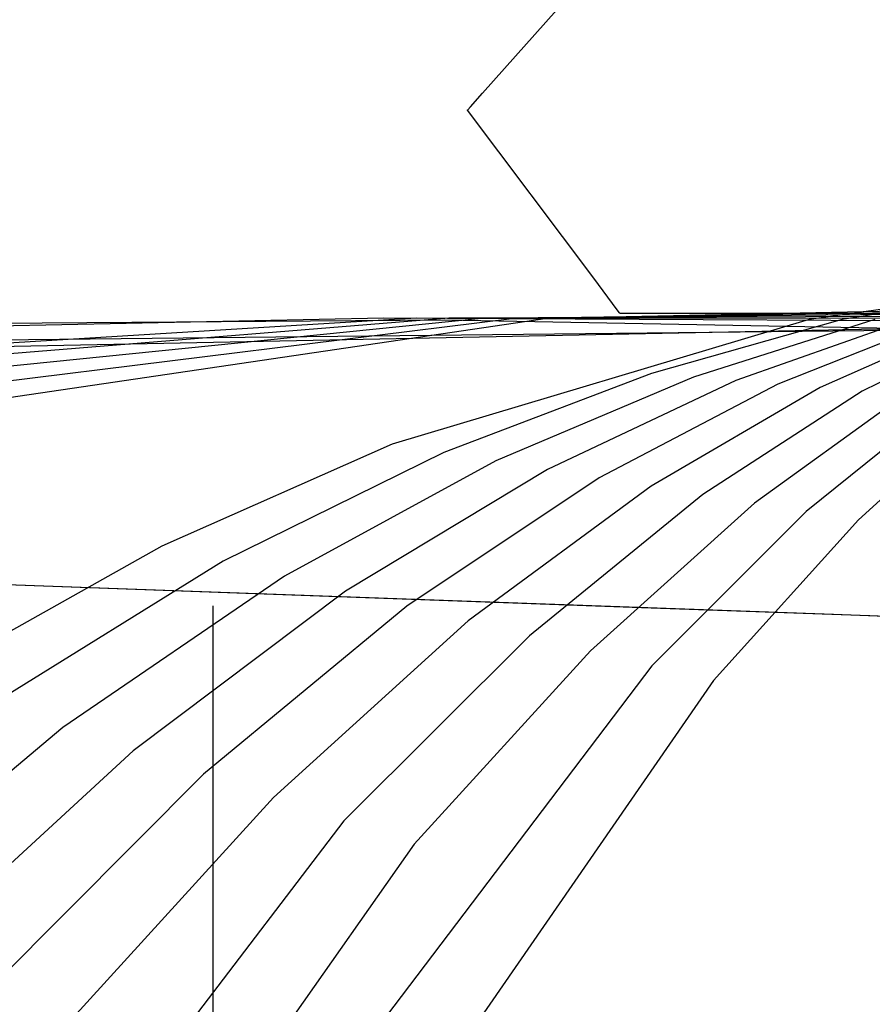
# Model space of a CAD drawing. Extents: x -3.57 to 3.57, y -2.08 to 2.06.
# Tile 213 of 219: x 3.1346 to 3.1615, y 0.6592 to 0.6902. Entities that reach past the tile are written whole.
import ezdxf

# ---------------------------------------------------------------- set-up
doc = ezdxf.new("R2010")
doc.units = 0

msp = doc.modelspace()

# ---------------------------------------------------------------- linework, layer by layer
at = {"layer": 'Layer 1', "color": 8, "linetype": 'CONTINUOUS'}
for p, q in [((3.149192, 0.687873), (3.153161, 0.692338)), ((3.148809, 0.687442), (3.149192, 0.687873)), ((3.14873, 0.687354), (3.148809, 0.687442)), ((3.14872, 0.687343), (3.14872, 0.687343)), ((3.14872, 0.687343), (3.14872, 0.687343)), ((3.14872, 0.687343), (3.148721, 0.687343)), ((3.152694, 0.682044), (3.14872, 0.687343)), ((3.148721, 0.687343), (3.148723, 0.687345)), ((3.148721, 0.687343), (3.148721, 0.687343)), ((3.148723, 0.687345), (3.14873, 0.687354)), ((3.153439, 0.681051), (3.152694, 0.682044)), ((3.153511, 0.680955), (3.153439, 0.681051)), ((3.153526, 0.680936), (3.153511, 0.680955)), ((3.153527, 0.680934), (3.153526, 0.680936)), ((3.153527, 0.680933), (3.153527, 0.680934)), ((3.153528, 0.680933), (3.153527, 0.680933)), ((3.153531, 0.680933), (3.153528, 0.680933)), ((3.153528, 0.680933), (3.153528, 0.680933)), ((3.153528, 0.680933), (3.153528, 0.680933)), ((3.153528, 0.680933), (3.153528, 0.680933)), ((3.153528, 0.680933), (3.153528, 0.680933)), ((3.153528, 0.680933), (3.153528, 0.680933)), ((3.153528, 0.680933), (3.153528, 0.680933)), ((3.153545, 0.680933), (3.153531, 0.680933)), ((3.153604, 0.680933), (3.153545, 0.680933)), ((3.153839, 0.680933), (3.153604, 0.680933)), ((3.15472, 0.680933), (3.153839, 0.680933)), ((3.157676, 0.680933), (3.15472, 0.680933)), ((3.164787, 0.680933), (3.157676, 0.680933)), ((3.130028, 0.672542), (3.154197, 0.671673)), ((3.154197, 0.671673), (3.161394, 0.671414)), ((3.161394, 0.671414), (3.163314, 0.671345))]:
    msp.add_line(p, q, dxfattribs=at)
at = {"layer": 'Layer 1', "color": 7, "linetype": 'CONTINUOUS'}
for p, q in [((3.169989, 0.682233), (3.159486, 0.680746)), ((3.170493, 0.682344), (3.160519, 0.680745)), ((3.175828, 0.681292), (3.151228, 0.680773)), ((3.175567, 0.681027), (3.149164, 0.680779)), ((3.175698, 0.681161), (3.150196, 0.680778)), ((3.146068, 0.68079), (2.82502, 0.674054)), ((3.148008, 0.680726), (2.838346, 0.678449)), ((3.1471, 0.680787), (3.104987, 0.67821)), ((3.148132, 0.680784), (3.107201, 0.677475)), ((3.149164, 0.680779), (3.109414, 0.676736)), ((3.150196, 0.680778), (3.111627, 0.676)), ((3.151228, 0.680773), (3.11384, 0.675263)), ((3.175176, 0.680631), (3.146068, 0.68079)), ((3.159486, 0.680746), (3.146344, 0.676816)), ((3.175307, 0.680762), (3.1471, 0.680787)), ((3.175784, 0.680211), (3.148008, 0.680726)), ((3.175437, 0.680896), (3.148132, 0.680784)), ((3.160519, 0.680745), (3.154512, 0.679044)), ((3.161551, 0.68074), (3.155841, 0.678931)), ((3.162583, 0.680735), (3.157169, 0.678818)), ((3.163615, 0.680732), (3.158497, 0.678707)), ((3.164647, 0.680731), (3.159825, 0.678597)), ((3.165679, 0.680726), (3.161153, 0.678484)), ((3.169568, 0.680477), (2.841423, 0.676914)), ((3.169859, 0.680604), (3.089239, 0.678976)), ((3.154512, 0.679044), (3.147976, 0.676553)), ((3.155841, 0.678931), (3.149607, 0.676287)), ((3.157169, 0.678818), (3.151238, 0.676021)), ((3.158497, 0.678707), (3.152869, 0.675756)), ((3.159825, 0.678597), (3.1545, 0.675493)), ((3.161153, 0.678484), (3.15613, 0.675227)), ((3.162482, 0.678373), (3.157762, 0.674962)), ((3.163809, 0.67826), (3.159392, 0.674696)), ((3.165147, 0.678151), (3.161033, 0.674435)), ((3.146344, 0.676816), (3.13909, 0.673599)), ((3.147976, 0.676553), (3.14102, 0.67313)), ((3.149607, 0.676287), (3.14295, 0.672658)), ((3.151238, 0.676021), (3.144879, 0.672186)), ((3.152869, 0.675756), (3.146809, 0.671715)), ((3.1545, 0.675493), (3.148739, 0.671246)), ((3.15613, 0.675227), (3.150667, 0.670774)), ((3.068201, 0.674765), (3.160247, 0.671456)), ((3.157762, 0.674962), (3.152598, 0.670303)), ((3.159392, 0.674696), (3.154526, 0.669832)), ((3.161033, 0.674435), (3.156468, 0.669365)), ((3.13909, 0.673599), (3.131546, 0.669367)), ((3.14102, 0.67313), (3.133758, 0.668631)), ((3.14295, 0.672658), (3.135971, 0.667894)), ((3.144879, 0.672186), (3.138185, 0.667156)), ((3.146809, 0.671715), (3.140398, 0.666419)), ((3.140709, 0.647496), (3.140709, 0.67172)), ((3.160247, 0.671456), (3.163424, 0.671341)), ((3.148739, 0.671246), (3.142611, 0.665684)), ((3.150667, 0.670774), (3.144822, 0.664946)), ((3.152598, 0.670303), (3.147038, 0.664209)), ((3.154526, 0.669832), (3.143596, 0.655421)), ((3.156468, 0.669365), (3.146083, 0.654354)), ((3.135971, 0.667894), (3.128773, 0.661845)), ((3.138185, 0.667156), (3.131244, 0.660774)), ((3.140398, 0.666419), (3.133715, 0.659703)), ((3.142611, 0.665684), (3.136186, 0.658633)), ((3.144822, 0.664946), (3.13222, 0.648442)), ((3.147038, 0.664209), (3.134916, 0.646963))]:
    msp.add_line(p, q, dxfattribs=at)

doc.saveas('drawing.dxf')
